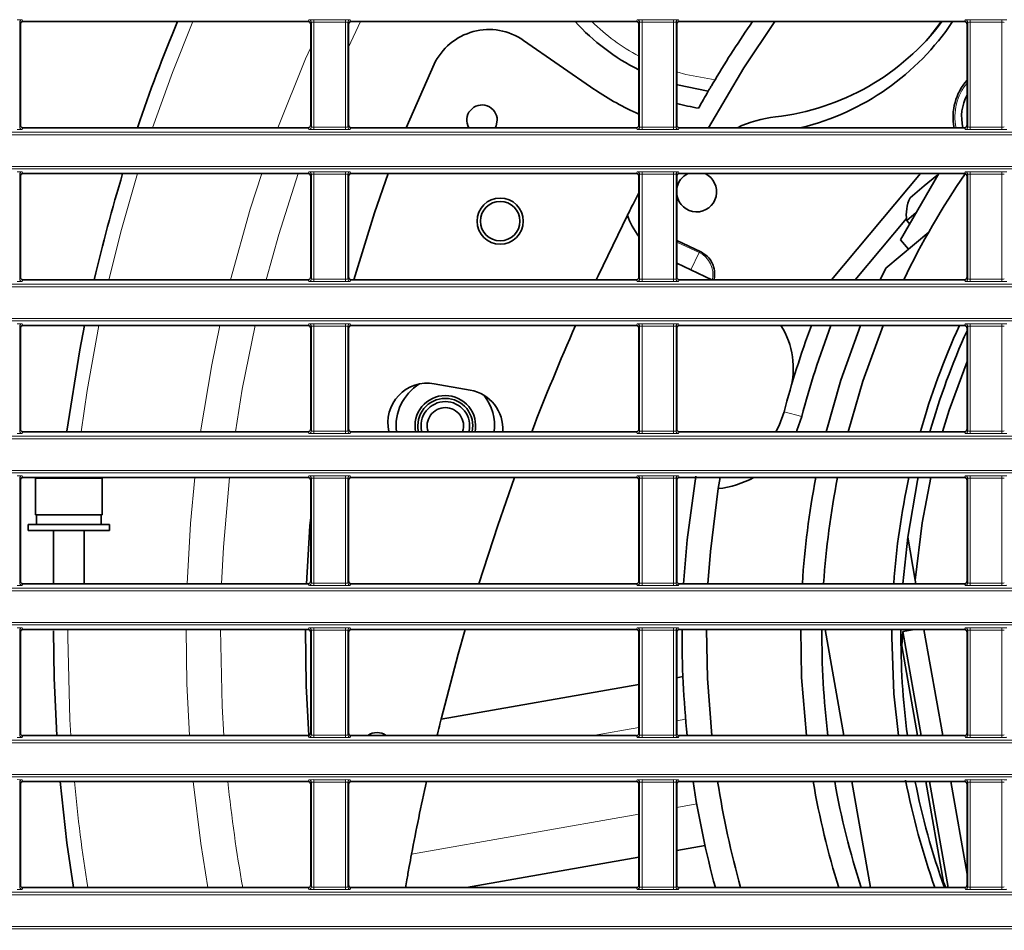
# Model space of a CAD drawing. Header units: millimetres. Extents: x 0 to 1118, y 0 to 864.
# Tile 65 of 172: x 560 to 580, y 345 to 364. Entities that reach past the tile are written whole.
import ezdxf

# ---------------------------------------------------------------- set-up
doc = ezdxf.new("R2010")
doc.units = ezdxf.units.MM
doc.layers.add('ALPHAREV', color=7, linetype='Continuous', lineweight=25)
doc.dimstyles.new('SLDDIMSTYLE2', dxfattribs={"dimtxt": 0.18, "dimasz": 4.572, "dimexe": 0, "dimexo": 0.0625, "dimgap": 0, "dimtad": 0, "dimtih": 1, "dimtoh": 1, "dimdec": 0, "dimrnd": 1e-09, "dimzin": 0, "dimdsep": 46, "dimtxsty": 'Standard', "dimsah": 1, "dimcen": 0.09, "dimadec": 0, "dimazin": 0, "dimtfac": 4.572, "dimtdec": 0, "dimtofl": 0, "dimtmove": 0, "dimatfit": 3, "dimfxl": 1, "dimfrac": 2, "dimtolj": 1, "dimtzin": 0, "dimarcsym": 0})

msp = doc.modelspace()

# ---------------------------------------------------------------- linework, layer by layer
at = {"color": 7, "linetype": 'Continuous', "lineweight": 18}
for p, q in [((559.842, 363.595), (559.842, 361.444)), ((559.856, 363.56), (559.842, 363.595)), ((559.892, 363.645), (559.906, 363.61)), ((565.777, 363.61), (565.791, 363.645)), ((565.841, 363.595), (565.827, 363.56)), ((565.841, 361.444), (565.841, 363.595)), ((565.891, 363.649), (566.542, 363.649)), ((565.891, 363.599), (565.891, 363.649)), ((566.542, 363.599), (565.891, 363.599)), ((565.891, 363.599), (565.891, 361.44)), ((566.542, 363.599), (566.542, 363.649)), ((566.542, 361.44), (566.542, 363.599)), ((566.592, 363.595), (566.592, 361.444)), ((566.606, 363.56), (566.592, 363.595)), ((566.606, 363.085), (566.852, 363.61)), ((566.642, 363.645), (566.656, 363.61)), ((572.527, 363.61), (572.541, 363.645)), ((572.591, 363.595), (572.577, 363.56)), ((572.591, 361.444), (572.591, 363.595)), ((572.641, 363.649), (573.292, 363.649)), ((572.641, 363.599), (572.641, 363.649)), ((573.292, 363.599), (572.641, 363.599)), ((572.641, 363.599), (572.641, 361.44)), ((573.292, 363.599), (573.292, 363.649)), ((573.292, 361.44), (573.292, 363.599)), ((573.342, 363.595), (573.342, 361.444)), ((573.356, 363.56), (573.342, 363.595)), ((573.392, 363.645), (573.406, 363.61)), ((579.277, 363.61), (579.291, 363.645)), ((579.341, 363.595), (579.327, 363.56)), ((579.341, 361.444), (579.341, 363.595)), ((579.391, 363.649), (580.042, 363.649)), ((579.391, 363.599), (579.391, 363.649)), ((580.042, 363.599), (579.391, 363.599)), ((579.391, 363.599), (579.391, 361.44)), ((580.042, 363.599), (580.042, 363.649)), ((580.042, 361.44), (580.042, 363.599)), ((559.842, 361.444), (559.856, 361.479)), ((565.827, 361.479), (565.841, 361.444)), ((566.592, 361.444), (566.606, 361.479)), ((572.577, 361.479), (572.591, 361.444)), ((573.342, 361.444), (573.356, 361.479)), ((579.327, 361.479), (579.341, 361.444)), ((523.211, 361.334), (663.222, 361.334)), ((663.222, 361.284), (523.211, 361.284)), ((559.906, 361.429), (559.892, 361.394)), ((565.791, 361.394), (565.777, 361.429)), ((565.891, 361.39), (565.891, 361.44)), ((565.891, 361.44), (566.542, 361.44)), ((566.542, 361.39), (565.891, 361.39)), ((566.542, 361.39), (566.542, 361.44)), ((566.656, 361.429), (566.642, 361.394)), ((572.541, 361.394), (572.527, 361.429)), ((572.641, 361.39), (572.641, 361.44)), ((572.641, 361.44), (573.292, 361.44)), ((573.292, 361.39), (572.641, 361.39)), ((573.292, 361.39), (573.292, 361.44)), ((573.406, 361.429), (573.392, 361.394)), ((579.291, 361.394), (579.277, 361.429)), ((579.391, 361.39), (579.391, 361.44)), ((579.391, 361.44), (580.042, 361.44)), ((580.042, 361.39), (579.391, 361.39)), ((580.042, 361.39), (580.042, 361.44)), ((523.211, 360.63), (663.222, 360.63)), ((663.222, 360.58), (523.211, 360.58)), ((559.842, 360.47), (559.842, 358.319)), ((559.856, 360.435), (559.842, 360.47)), ((559.892, 360.52), (559.906, 360.485)), ((565.777, 360.485), (565.791, 360.52)), ((565.841, 360.47), (565.827, 360.435)), ((565.841, 358.319), (565.841, 360.47)), ((565.891, 360.524), (566.542, 360.524)), ((565.891, 360.474), (565.891, 360.524)), ((566.542, 360.474), (565.891, 360.474)), ((565.891, 360.474), (565.891, 358.315)), ((566.542, 360.474), (566.542, 360.524)), ((566.542, 358.315), (566.542, 360.474)), ((566.592, 360.47), (566.592, 358.319)), ((566.606, 360.435), (566.592, 360.47)), ((566.642, 360.52), (566.656, 360.485)), ((572.527, 360.485), (572.541, 360.52)), ((572.591, 360.47), (572.577, 360.435)), ((572.591, 358.319), (572.591, 360.47)), ((572.641, 360.524), (573.292, 360.524)), ((572.641, 360.474), (572.641, 360.524)), ((573.292, 360.474), (572.641, 360.474)), ((572.641, 360.474), (572.641, 358.315)), ((573.292, 360.474), (573.292, 360.524)), ((573.292, 358.315), (573.292, 360.474)), ((573.342, 360.47), (573.342, 358.319)), ((573.356, 360.435), (573.342, 360.47)), ((573.392, 360.52), (573.406, 360.485)), ((579.277, 360.485), (579.291, 360.52)), ((579.341, 360.47), (579.327, 360.435)), ((579.341, 358.319), (579.341, 360.47)), ((579.391, 360.524), (580.042, 360.524)), ((579.391, 360.474), (579.391, 360.524)), ((580.042, 360.474), (579.391, 360.474)), ((579.391, 360.474), (579.391, 358.315)), ((580.042, 360.474), (580.042, 360.524)), ((580.042, 358.315), (580.042, 360.474)), ((573.356, 359.078), (573.815, 358.862)), ((573.648, 358.508), (573.815, 358.862)), ((559.842, 358.319), (559.856, 358.354)), ((559.906, 358.304), (559.892, 358.269)), ((565.791, 358.269), (565.777, 358.304)), ((565.827, 358.354), (565.841, 358.319)), ((565.891, 358.265), (565.891, 358.315)), ((565.891, 358.315), (566.542, 358.315)), ((566.542, 358.265), (565.891, 358.265)), ((566.542, 358.265), (566.542, 358.315)), ((566.592, 358.319), (566.606, 358.354)), ((566.656, 358.304), (566.642, 358.269)), ((572.541, 358.269), (572.527, 358.304)), ((572.577, 358.354), (572.591, 358.319)), ((572.641, 358.265), (572.641, 358.315)), ((572.641, 358.315), (573.292, 358.315)), ((573.292, 358.265), (572.641, 358.265)), ((573.292, 358.265), (573.292, 358.315)), ((573.342, 358.319), (573.356, 358.354)), ((573.406, 358.304), (573.392, 358.269)), ((579.291, 358.269), (579.277, 358.304)), ((579.327, 358.354), (579.341, 358.319)), ((579.391, 358.265), (579.391, 358.315)), ((579.391, 358.315), (580.042, 358.315)), ((580.042, 358.265), (579.391, 358.265)), ((580.042, 358.265), (580.042, 358.315)), ((523.211, 358.209), (663.222, 358.209)), ((663.222, 358.159), (523.211, 358.159)), ((523.211, 357.505), (663.222, 357.505)), ((663.222, 357.455), (523.211, 357.455)), ((559.842, 357.345), (559.842, 355.194)), ((559.856, 357.31), (559.842, 357.345)), ((559.892, 357.395), (559.906, 357.36)), ((565.777, 357.36), (565.791, 357.395)), ((565.841, 357.345), (565.827, 357.31)), ((565.841, 355.194), (565.841, 357.345)), ((565.891, 357.399), (566.542, 357.399)), ((565.891, 357.349), (565.891, 357.399)), ((566.542, 357.349), (565.891, 357.349)), ((565.891, 357.349), (565.891, 355.19)), ((566.542, 357.349), (566.542, 357.399)), ((566.542, 355.19), (566.542, 357.349)), ((566.592, 357.345), (566.592, 355.194)), ((566.606, 357.31), (566.592, 357.345)), ((566.642, 357.395), (566.656, 357.36)), ((572.527, 357.36), (572.541, 357.395)), ((572.591, 357.345), (572.577, 357.31)), ((572.591, 355.194), (572.591, 357.345)), ((572.641, 357.399), (573.292, 357.399)), ((572.641, 357.349), (572.641, 357.399)), ((573.292, 357.349), (572.641, 357.349)), ((572.641, 357.349), (572.641, 355.19)), ((573.292, 357.349), (573.292, 357.399)), ((573.292, 355.19), (573.292, 357.349)), ((573.342, 357.345), (573.342, 355.194)), ((573.356, 357.31), (573.342, 357.345)), ((573.392, 357.395), (573.406, 357.36)), ((579.277, 357.36), (579.291, 357.395)), ((579.341, 357.345), (579.327, 357.31)), ((579.341, 355.194), (579.341, 357.345)), ((579.391, 357.399), (580.042, 357.399)), ((579.391, 357.349), (579.391, 357.399)), ((580.042, 357.349), (579.391, 357.349)), ((579.391, 357.349), (579.391, 355.19)), ((580.042, 357.349), (580.042, 357.399)), ((580.042, 355.19), (580.042, 357.349)), ((575.926, 355.489), (575.563, 355.584)), ((559.842, 355.194), (559.856, 355.229)), ((565.827, 355.229), (565.841, 355.194)), ((565.891, 355.14), (565.891, 355.19)), ((565.891, 355.19), (566.542, 355.19)), ((566.542, 355.14), (566.542, 355.19)), ((566.592, 355.194), (566.606, 355.229)), ((572.577, 355.229), (572.591, 355.194)), ((572.641, 355.14), (572.641, 355.19)), ((572.641, 355.19), (573.292, 355.19)), ((573.292, 355.14), (573.292, 355.19)), ((573.342, 355.194), (573.356, 355.229)), ((579.327, 355.229), (579.341, 355.194)), ((579.391, 355.14), (579.391, 355.19)), ((579.391, 355.19), (580.042, 355.19)), ((580.042, 355.14), (580.042, 355.19)), ((523.211, 355.084), (663.222, 355.084)), ((663.222, 355.034), (523.211, 355.034)), ((559.906, 355.179), (559.892, 355.144)), ((565.791, 355.144), (565.777, 355.179)), ((566.542, 355.14), (565.891, 355.14)), ((566.656, 355.179), (566.642, 355.144)), ((572.541, 355.144), (572.527, 355.179)), ((573.292, 355.14), (572.641, 355.14)), ((573.406, 355.179), (573.392, 355.144)), ((579.291, 355.144), (579.277, 355.179)), ((580.042, 355.14), (579.391, 355.14)), ((523.211, 354.38), (663.222, 354.38)), ((663.222, 354.33), (523.211, 354.33)), ((559.842, 354.22), (559.842, 352.069)), ((559.856, 354.185), (559.842, 354.22)), ((559.892, 354.27), (559.906, 354.235)), ((565.777, 354.235), (565.791, 354.27)), ((565.841, 354.22), (565.827, 354.185)), ((565.841, 352.069), (565.841, 354.22)), ((565.891, 354.274), (566.542, 354.274)), ((565.891, 354.224), (565.891, 354.274)), ((566.542, 354.224), (565.891, 354.224)), ((565.891, 354.224), (565.891, 352.065)), ((566.542, 354.224), (566.542, 354.274)), ((566.542, 352.065), (566.542, 354.224)), ((566.592, 354.22), (566.592, 352.069)), ((566.606, 354.185), (566.592, 354.22)), ((566.642, 354.27), (566.656, 354.235)), ((572.527, 354.235), (572.541, 354.27)), ((572.591, 354.22), (572.577, 354.185)), ((572.591, 352.069), (572.591, 354.22)), ((572.641, 354.274), (573.292, 354.274)), ((572.641, 354.224), (572.641, 354.274)), ((573.292, 354.224), (572.641, 354.224)), ((572.641, 354.224), (572.641, 352.065)), ((573.292, 354.224), (573.292, 354.274)), ((573.292, 352.065), (573.292, 354.224)), ((573.342, 354.22), (573.342, 352.069)), ((573.356, 354.185), (573.342, 354.22)), ((573.392, 354.27), (573.406, 354.235)), ((579.277, 354.235), (579.291, 354.27)), ((579.341, 354.22), (579.327, 354.185)), ((579.341, 352.069), (579.341, 354.22)), ((579.391, 354.274), (580.042, 354.274)), ((579.391, 354.224), (579.391, 354.274)), ((580.042, 354.224), (579.391, 354.224)), ((579.391, 354.224), (579.391, 352.065)), ((580.042, 354.224), (580.042, 354.274)), ((580.042, 352.065), (580.042, 354.224)), ((523.211, 351.959), (663.222, 351.959)), ((559.842, 352.069), (559.856, 352.104)), ((559.906, 352.054), (559.892, 352.019)), ((565.791, 352.019), (565.777, 352.054)), ((565.827, 352.104), (565.841, 352.069)), ((565.891, 352.015), (565.891, 352.065)), ((565.891, 352.065), (566.542, 352.065)), ((566.542, 352.015), (565.891, 352.015)), ((566.542, 352.015), (566.542, 352.065)), ((566.592, 352.069), (566.606, 352.104)), ((566.656, 352.054), (566.642, 352.019)), ((572.541, 352.019), (572.527, 352.054)), ((572.577, 352.104), (572.591, 352.069)), ((572.641, 352.015), (572.641, 352.065)), ((572.641, 352.065), (573.292, 352.065)), ((573.292, 352.015), (572.641, 352.015)), ((573.292, 352.015), (573.292, 352.065)), ((573.342, 352.069), (573.356, 352.104)), ((573.406, 352.054), (573.392, 352.019)), ((579.291, 352.019), (579.277, 352.054)), ((579.327, 352.104), (579.341, 352.069)), ((579.391, 352.015), (579.391, 352.065)), ((579.391, 352.065), (580.042, 352.065)), ((580.042, 352.015), (579.391, 352.015)), ((580.042, 352.015), (580.042, 352.065)), ((663.222, 351.909), (523.211, 351.909)), ((523.211, 351.255), (663.222, 351.255)), ((663.222, 351.205), (523.211, 351.205)), ((559.892, 351.145), (559.906, 351.11)), ((565.777, 351.11), (565.791, 351.145)), ((565.891, 351.149), (566.542, 351.149)), ((565.891, 351.099), (565.891, 351.149)), ((566.542, 351.099), (566.542, 351.149)), ((566.642, 351.145), (566.656, 351.11)), ((572.527, 351.11), (572.541, 351.145)), ((572.641, 351.149), (573.292, 351.149)), ((572.641, 351.099), (572.641, 351.149)), ((573.292, 351.099), (573.292, 351.149)), ((573.392, 351.145), (573.406, 351.11)), ((579.277, 351.11), (579.291, 351.145)), ((579.391, 351.149), (580.042, 351.149)), ((579.391, 351.099), (579.391, 351.149)), ((580.042, 351.099), (580.042, 351.149)), ((559.842, 351.095), (559.842, 348.944)), ((559.856, 351.06), (559.842, 351.095)), ((560.831, 350.957), (560.832, 351.11)), ((565.841, 351.095), (565.827, 351.06)), ((565.841, 348.944), (565.841, 351.095)), ((566.542, 351.099), (565.891, 351.099)), ((565.891, 351.099), (565.891, 348.94)), ((566.542, 348.94), (566.542, 351.099)), ((566.592, 351.095), (566.592, 348.944)), ((566.606, 351.06), (566.592, 351.095)), ((572.591, 351.095), (572.577, 351.06)), ((572.591, 348.944), (572.591, 351.095)), ((573.292, 351.099), (572.641, 351.099)), ((572.641, 351.099), (572.641, 348.94)), ((573.292, 348.94), (573.292, 351.099)), ((573.342, 351.095), (573.342, 348.944)), ((573.356, 351.06), (573.342, 351.095)), ((579.341, 351.095), (579.327, 351.06)), ((579.341, 348.944), (579.341, 351.095)), ((580.042, 351.099), (579.391, 351.099)), ((579.391, 351.099), (579.391, 348.94)), ((580.042, 348.94), (580.042, 351.099)), ((573.539, 349.265), (573.356, 349.232)), ((559.842, 348.944), (559.856, 348.979)), ((559.906, 348.929), (559.892, 348.894)), ((565.791, 348.894), (565.777, 348.929)), ((565.827, 348.979), (565.841, 348.944)), ((565.891, 348.89), (565.891, 348.94)), ((565.891, 348.94), (566.542, 348.94)), ((566.542, 348.89), (566.542, 348.94)), ((566.592, 348.944), (566.606, 348.979)), ((566.656, 348.929), (566.642, 348.894)), ((572.577, 349.095), (571.638, 348.929)), ((572.541, 348.894), (572.527, 348.929)), ((572.577, 348.979), (572.591, 348.944)), ((572.641, 348.89), (572.641, 348.94)), ((572.641, 348.94), (573.292, 348.94)), ((573.292, 348.89), (573.292, 348.94)), ((573.342, 348.944), (573.356, 348.979)), ((573.406, 348.929), (573.392, 348.894)), ((579.291, 348.894), (579.277, 348.929)), ((579.327, 348.979), (579.341, 348.944)), ((579.391, 348.89), (579.391, 348.94)), ((579.391, 348.94), (580.042, 348.94)), ((580.042, 348.89), (580.042, 348.94)), ((523.211, 348.834), (663.222, 348.834)), ((663.222, 348.784), (523.211, 348.784)), ((566.542, 348.89), (565.891, 348.89)), ((573.292, 348.89), (572.641, 348.89)), ((580.042, 348.89), (579.391, 348.89)), ((523.211, 348.13), (663.222, 348.13)), ((663.222, 348.08), (523.211, 348.08)), ((559.842, 347.97), (559.842, 345.819)), ((559.856, 347.935), (559.842, 347.97)), ((559.892, 348.02), (559.906, 347.985)), ((565.777, 347.985), (565.791, 348.02)), ((565.841, 347.97), (565.827, 347.935)), ((565.841, 345.819), (565.841, 347.97)), ((565.891, 348.024), (566.542, 348.024)), ((565.891, 348.024), (565.891, 347.974)), ((566.542, 347.974), (565.891, 347.974)), ((565.891, 347.974), (565.891, 345.815)), ((566.542, 348.024), (566.542, 347.974)), ((566.542, 345.815), (566.542, 347.974)), ((566.592, 347.97), (566.592, 345.819)), ((566.606, 347.935), (566.592, 347.97)), ((566.642, 348.02), (566.656, 347.985)), ((572.527, 347.985), (572.541, 348.02)), ((572.591, 347.97), (572.577, 347.935)), ((572.591, 345.819), (572.591, 347.97)), ((572.641, 348.024), (573.292, 348.024)), ((572.641, 348.024), (572.641, 347.974)), ((573.292, 347.974), (572.641, 347.974)), ((572.641, 347.974), (572.641, 345.815)), ((573.292, 348.024), (573.292, 347.974)), ((573.292, 345.815), (573.292, 347.974)), ((573.342, 347.97), (573.342, 345.819)), ((573.356, 347.935), (573.342, 347.97)), ((573.392, 348.02), (573.406, 347.985)), ((579.277, 347.985), (579.291, 348.02)), ((579.341, 347.97), (579.327, 347.935)), ((579.341, 345.819), (579.341, 347.97)), ((579.391, 348.024), (580.042, 348.024)), ((579.391, 348.024), (579.391, 347.974)), ((580.042, 347.974), (579.391, 347.974)), ((579.391, 347.974), (579.391, 345.815)), ((580.042, 348.024), (580.042, 347.974)), ((580.042, 345.815), (580.042, 347.974)), ((573.356, 347.455), (573.767, 347.528)), ((567.902, 346.494), (572.577, 347.318)), ((523.211, 345.709), (663.222, 345.709)), ((559.842, 345.819), (559.856, 345.854)), ((559.906, 345.804), (559.892, 345.769)), ((565.791, 345.769), (565.777, 345.804)), ((565.827, 345.854), (565.841, 345.819)), ((565.891, 345.815), (566.542, 345.815)), ((565.891, 345.815), (565.891, 345.765)), ((566.542, 345.765), (565.891, 345.765)), ((566.542, 345.815), (566.542, 345.765)), ((566.592, 345.819), (566.606, 345.854)), ((566.656, 345.804), (566.642, 345.769)), ((572.541, 345.769), (572.527, 345.804)), ((572.577, 345.854), (572.591, 345.819)), ((572.641, 345.815), (572.641, 345.765)), ((572.641, 345.815), (573.292, 345.815)), ((573.292, 345.765), (572.641, 345.765)), ((573.292, 345.815), (573.292, 345.765)), ((573.342, 345.819), (573.356, 345.854)), ((573.406, 345.804), (573.392, 345.769)), ((579.291, 345.769), (579.277, 345.804)), ((579.327, 345.854), (579.341, 345.819)), ((579.391, 345.815), (580.042, 345.815)), ((579.391, 345.815), (579.391, 345.765)), ((580.042, 345.765), (579.391, 345.765)), ((580.042, 345.815), (580.042, 345.765)), ((663.222, 345.659), (523.211, 345.659)), ((523.211, 345.005), (663.222, 345.005)), ((663.222, 344.955), (523.211, 344.955))]:
    msp.add_line(p, q, dxfattribs=at)
at = {"color": 7, "linetype": 'Continuous', "lineweight": 35}
for p, q in [((559.856, 363.56), (559.856, 361.479)), ((565.777, 363.61), (559.906, 363.61)), ((565.827, 361.479), (565.827, 363.56)), ((566.606, 363.56), (566.606, 361.479)), ((572.527, 363.61), (566.656, 363.61)), ((572.577, 361.479), (572.577, 363.56)), ((573.356, 363.56), (573.356, 361.479)), ((579.277, 363.61), (573.406, 363.61)), ((579.327, 361.479), (579.327, 363.56)), ((571.674, 362.21), (570.206, 363.225)), ((568.365, 362.733), (567.788, 361.429)), ((565.777, 361.429), (559.906, 361.429)), ((572.527, 361.429), (566.656, 361.429)), ((579.277, 361.429), (573.406, 361.429)), ((565.777, 360.485), (559.906, 360.485)), ((572.527, 360.485), (566.656, 360.485)), ((579.277, 360.485), (573.406, 360.485)), ((576.537, 358.304), (578.367, 360.485)), ((578.746, 360.485), (577.96, 359.124)), ((578.729, 360.455), (578.702, 360.448)), ((559.856, 360.435), (559.856, 358.354)), ((565.827, 358.354), (565.827, 360.435)), ((566.606, 360.435), (566.606, 358.354)), ((572.577, 358.354), (572.577, 360.435)), ((573.356, 360.435), (573.356, 358.354)), ((578.702, 360.448), (578.444, 360.232)), ((579.327, 358.354), (579.327, 360.435)), ((578.444, 360.232), (578.155, 359.99)), ((578.283, 359.683), (578.087, 359.518)), ((578.081, 359.562), (577.026, 358.304)), ((578.087, 359.518), (578.147, 359.446)), ((577.653, 358.539), (578.538, 359.282)), ((573.356, 359.108), (573.849, 358.876)), ((577.96, 359.124), (578.121, 358.932)), ((573.648, 358.508), (573.356, 358.645)), ((574.08, 358.304), (573.648, 358.508)), ((577.54, 358.304), (577.653, 358.539)), ((565.777, 358.304), (559.906, 358.304)), ((572.527, 358.304), (566.656, 358.304)), ((579.277, 358.304), (573.406, 358.304)), ((559.856, 357.31), (559.856, 355.229)), ((565.777, 357.36), (559.906, 357.36)), ((565.827, 355.229), (565.827, 357.31)), ((566.606, 357.31), (566.606, 355.229)), ((572.527, 357.36), (566.656, 357.36)), ((572.577, 355.229), (572.577, 357.31)), ((573.356, 357.31), (573.356, 355.229)), ((579.277, 357.36), (573.406, 357.36)), ((579.327, 355.229), (579.327, 357.31)), ((568.368, 356.164), (569.107, 356.033)), ((565.777, 355.179), (559.906, 355.179)), ((572.527, 355.179), (566.656, 355.179)), ((579.277, 355.179), (573.406, 355.179)), ((559.856, 354.185), (559.856, 352.104)), ((565.777, 354.235), (559.906, 354.235)), ((560.166, 354.22), (560.166, 353.47)), ((560.853, 354.22), (560.166, 354.22)), ((561.541, 354.22), (560.853, 354.22)), ((561.541, 353.47), (561.541, 354.22)), ((565.827, 352.104), (565.827, 354.185)), ((566.606, 354.185), (566.606, 352.104)), ((572.527, 354.235), (566.656, 354.235)), ((572.577, 352.104), (572.577, 354.185)), ((573.356, 354.185), (573.356, 352.104)), ((579.277, 354.235), (573.406, 354.235)), ((574.21, 354.008), (574.248, 354.235)), ((579.327, 352.104), (579.327, 354.185)), ((560.853, 353.47), (560.166, 353.47)), ((560.191, 353.47), (560.191, 353.27)), ((561.541, 353.47), (560.853, 353.47)), ((561.516, 353.27), (561.516, 353.47)), ((560.016, 353.27), (560.016, 353.145)), ((560.853, 353.27), (560.016, 353.27)), ((561.691, 353.27), (560.853, 353.27)), ((561.691, 353.145), (561.691, 353.27)), ((560.853, 353.145), (560.016, 353.145)), ((560.541, 353.145), (560.541, 352.054)), ((561.691, 353.145), (560.853, 353.145)), ((561.166, 352.054), (561.166, 353.145)), ((578.105, 353.011), (578.006, 352.054)), ((578.262, 352.123), (578.105, 353.011)), ((565.777, 352.054), (559.906, 352.054)), ((572.527, 352.054), (566.656, 352.054)), ((579.277, 352.054), (573.406, 352.054)), ((578.274, 352.054), (578.262, 352.123)), ((559.856, 351.06), (559.856, 348.979)), ((565.777, 351.11), (559.906, 351.11)), ((565.827, 348.979), (565.827, 351.06)), ((566.606, 351.06), (566.606, 348.979)), ((572.527, 351.11), (566.656, 351.11)), ((572.577, 348.979), (572.577, 351.06)), ((573.356, 351.06), (573.356, 348.979)), ((579.277, 351.11), (573.406, 351.11)), ((576.789, 348.929), (576.405, 351.11)), ((577.78, 351.11), (577.779, 350.957)), ((578.008, 351.068), (577.983, 350.779)), ((578.247, 351.11), (578.008, 351.068)), ((578.008, 351.068), (578.008, 351.068)), ((578.008, 351.068), (578.385, 348.929)), ((578.825, 348.929), (578.44, 351.11)), ((579.327, 348.979), (579.327, 351.06)), ((577.983, 350.779), (578.309, 348.929)), ((573.483, 350.143), (573.356, 350.121)), ((572.577, 349.983), (568.508, 349.266)), ((565.777, 348.929), (559.906, 348.929)), ((572.527, 348.929), (566.656, 348.929)), ((579.277, 348.929), (573.406, 348.929)), ((559.856, 347.935), (559.856, 345.854)), ((565.777, 347.985), (559.906, 347.985)), ((565.827, 345.854), (565.827, 347.935)), ((566.606, 347.935), (566.606, 345.854)), ((572.527, 347.985), (566.656, 347.985)), ((572.577, 345.854), (572.577, 347.935)), ((573.356, 347.935), (573.356, 345.854)), ((579.277, 347.985), (573.406, 347.985)), ((577.34, 345.804), (576.956, 347.985)), ((578.476, 347.985), (578.841, 345.914)), ((578.552, 347.985), (578.936, 345.804)), ((579.327, 346.084), (578.991, 347.985)), ((579.327, 345.854), (579.327, 347.935)), ((573.356, 346.567), (573.938, 346.669)), ((569.032, 345.804), (572.577, 346.429)), ((578.841, 345.914), (578.892, 345.804)), ((565.777, 345.804), (559.906, 345.804)), ((572.527, 345.804), (566.656, 345.804)), ((579.277, 345.804), (573.406, 345.804))]:
    msp.add_line(p, q, dxfattribs=at)
at = {"color": 7, "linetype": 'Continuous', "lineweight": 18, "flags": 128}
for points in [[(562.571, 361.429), (562.982, 362.563), (563.405, 363.61)], [(565.154, 361.429), (565.723, 362.842), (565.827, 363.08)], [(573.356, 362.575), (573.54, 362.524), (574.144, 362.415)], [(561.676, 358.304), (561.935, 359.339), (562.265, 360.485)], [(564.179, 358.304), (564.584, 359.751), (564.82, 360.485)], [(564.911, 358.304), (565.169, 359.234), (565.569, 360.485)], [(573.815, 358.862), (573.833, 358.87), (573.849, 358.876)], [(561.108, 355.179), (561.23, 356.023), (561.471, 357.36)], [(563.563, 355.179), (563.791, 356.554), (563.956, 357.36)], [(564.279, 355.179), (564.42, 356.051), (564.683, 357.36)], [(563.284, 352.054), (563.355, 353.289), (563.444, 354.235)], [(563.994, 352.054), (564.031, 352.805), (564.157, 354.235)], [(560.895, 348.929), (560.876, 349.262), (560.831, 350.957)], [(563.333, 348.929), (563.279, 349.996), (563.264, 351.11)], [(564.043, 348.929), (564.008, 349.535), (563.973, 351.11)], [(563.711, 345.804), (563.566, 346.715), (563.412, 347.985)]]:
    msp.add_lwpolyline(points, dxfattribs=at)
at = {"color": 7, "linetype": 'Continuous', "lineweight": 35, "flags": 128}
for points in [[(574.011, 361.429), (574.733, 362.657), (575.372, 363.61)], [(578.584, 363.331), (578.748, 363.544), (578.795, 363.61)], [(573.356, 362.314), (573.368, 362.311), (574.004, 362.18)], [(569.663, 361.583), (569.639, 361.464), (569.622, 361.429)], [(567.42, 360.485), (567.137, 359.68), (566.716, 358.304)], [(572.342, 359.63), (571.738, 358.385), (571.701, 358.304)], [(561.174, 357.36), (561.079, 356.863), (560.815, 355.187), (560.814, 355.179)], [(576.427, 355.179), (576.729, 356.239), (577.132, 357.36)], [(576.878, 355.179), (577.182, 356.216), (577.603, 357.359), (577.603, 357.36)], [(579.327, 356.62), (578.96, 355.622), (578.823, 355.179)], [(575.396, 355.179), (575.463, 355.307), (575.563, 355.584)], [(575.926, 355.489), (575.828, 355.205), (575.816, 355.179)], [(570.021, 354.235), (569.676, 353.25), (569.287, 352.054)], [(573.745, 354.264), (573.568, 352.957), (573.497, 352.054)], [(578.105, 353.011), (578.31, 354.176), (578.323, 354.235)], [(578.579, 354.235), (578.402, 353.307), (578.262, 352.123)], [(573.998, 352.054), (574.047, 352.712), (574.21, 354.008)], [(565.827, 353.416), (565.812, 353.245), (565.738, 352.054)], [(560.541, 351.083), (560.551, 350.109), (560.603, 348.929)], [(565.717, 351.11), (565.735, 349.955), (565.791, 348.932)], [(569.004, 351.11), (568.86, 350.604), (568.508, 349.266)], [(574.074, 348.929), (573.986, 350.102), (573.967, 351.11)], [(576.023, 348.929), (575.924, 350.124), (575.905, 351.11)], [(577.779, 350.957), (577.823, 349.79), (577.913, 348.929)], [(560.676, 347.985), (560.815, 346.727), (560.949, 345.804)]]:
    msp.add_lwpolyline(points, dxfattribs=at)
at = {"color": 7, "linetype": 'Continuous', "lineweight": 35}
for radius in [0.475, 0.406]:
    msp.add_circle((569.724, 359.508), radius, dxfattribs=at)
at = {"color": 7, "linetype": 'Continuous', "lineweight": 18}
for centre, radius, start, end in [((559.892, 363.595), 0.05, 90.0282, 179.926), ((565.791, 363.595), 0.05, 0.074, 89.9718), ((566.642, 363.595), 0.05, 90.0282, 179.926), ((574.591, 366.642), 4.25, 225.5046, 241.7134), ((572.541, 363.595), 0.05, 0.074, 89.9718), ((573.392, 363.595), 0.05, 90.0282, 179.926), ((579.291, 363.595), 0.05, 0.074, 89.9718), ((580.164, 361.653), 1.088, 140.371, 191.8755), ((559.892, 361.444), 0.05, 180.074, 269.9718), ((565.791, 361.444), 0.05, 270.0282, 359.926), ((566.642, 361.444), 0.05, 180.074, 269.9718), ((572.541, 361.444), 0.05, 270.0282, 359.926), ((573.392, 361.444), 0.05, 180.074, 269.9718), ((579.291, 361.444), 0.05, 270.0282, 359.926), ((559.892, 360.47), 0.05, 90.0282, 179.926), ((565.791, 360.47), 0.05, 0.074, 89.9718), ((566.642, 360.47), 0.05, 90.0282, 179.926), ((572.541, 360.47), 0.05, 0.074, 89.9718), ((573.392, 360.47), 0.05, 90.0282, 179.926), ((579.291, 360.47), 0.05, 0.074, 89.9718), ((573.601, 358.41), 0.5, 347.33, 64.7245), ((559.892, 358.319), 0.05, 180.074, 269.9718), ((565.791, 358.319), 0.05, 270.0282, 359.926), ((566.642, 358.319), 0.05, 180.074, 269.9718), ((572.541, 358.319), 0.05, 270.0282, 359.926), ((573.392, 358.319), 0.05, 180.074, 269.9718), ((579.291, 358.319), 0.05, 270.0282, 359.926), ((559.892, 357.345), 0.05, 90.0282, 179.926), ((565.791, 357.345), 0.05, 0.074, 89.9718), ((566.642, 357.345), 0.05, 90.0282, 179.926), ((572.541, 357.345), 0.05, 0.074, 89.9718), ((573.392, 357.345), 0.05, 90.0282, 179.926), ((579.291, 357.345), 0.05, 0.074, 89.9718), ((559.892, 355.194), 0.05, 180.074, 269.9718), ((565.791, 355.194), 0.05, 270.0282, 359.926), ((566.642, 355.194), 0.05, 180.074, 269.9718), ((572.541, 355.194), 0.05, 270.0282, 359.926), ((573.392, 355.194), 0.05, 180.074, 269.9718), ((579.291, 355.194), 0.05, 270.0282, 359.926), ((559.892, 354.22), 0.05, 90.0282, 179.926), ((565.791, 354.22), 0.05, 0.074, 89.9718), ((566.642, 354.22), 0.05, 90.0282, 179.926), ((572.541, 354.22), 0.05, 0.074, 89.9718), ((573.392, 354.22), 0.05, 90.0282, 179.926), ((579.291, 354.22), 0.05, 0.074, 89.9718), ((559.892, 352.069), 0.05, 180.074, 269.9718), ((565.791, 352.069), 0.05, 270.0282, 359.926), ((566.642, 352.069), 0.05, 180.074, 269.9718), ((572.541, 352.069), 0.05, 270.0282, 359.926), ((573.392, 352.069), 0.05, 180.074, 269.9718), ((579.291, 352.069), 0.05, 270.0282, 359.926), ((559.892, 351.095), 0.05, 90.0282, 179.926), ((565.791, 351.095), 0.05, 0.074, 89.9718), ((566.642, 351.095), 0.05, 90.0282, 179.926), ((572.541, 351.095), 0.05, 0.074, 89.9718), ((573.392, 351.095), 0.05, 90.0282, 179.926), ((579.291, 351.095), 0.05, 0.074, 89.9718), ((559.892, 348.944), 0.05, 180.074, 269.9718), ((565.791, 348.944), 0.05, 270.0282, 359.926), ((566.642, 348.944), 0.05, 180.074, 269.9718), ((572.541, 348.944), 0.05, 270.0282, 359.926), ((573.392, 348.944), 0.05, 180.074, 269.9718), ((579.291, 348.944), 0.05, 270.0282, 359.926), ((559.892, 347.97), 0.05, 90.0282, 179.926), ((593.216, 350.957), 32.385, 185.2657, 189.1553), ((593.216, 350.957), 29.243, 185.8333, 190.1488), ((565.791, 347.97), 0.05, 0.074, 89.9718), ((566.642, 347.97), 0.05, 90.0282, 179.926), ((572.541, 347.97), 0.05, 0.074, 89.9718), ((573.392, 347.97), 0.05, 90.0282, 179.926), ((579.291, 347.97), 0.05, 0.074, 89.9718), ((559.892, 345.819), 0.05, 180.074, 269.9718), ((565.791, 345.819), 0.05, 270.0282, 359.926), ((566.642, 345.819), 0.05, 180.074, 269.9718), ((572.541, 345.819), 0.05, 270.0282, 359.926), ((573.392, 345.819), 0.05, 180.074, 269.9718), ((579.291, 345.819), 0.05, 270.0282, 359.926)]:
    msp.add_arc(centre, radius, start, end, dxfattribs=at)
at = {"color": 7, "linetype": 'Continuous', "lineweight": 35}
for centre, radius, start, end in [((593.216, 350.957), 32.676, 157.2184, 161.3079), ((574.591, 366.642), 4.5, 222.3517, 243.413), ((593.216, 350.957), 22.25, 145.3426, 149.0048), ((574.817, 366.619), 5, 276.5082, 323.0023), ((574.662, 366.527), 5.25, 283.8522, 326.2519), ((569.495, 362.197), 1.25, 55.3177, 154.6466), ((580.164, 361.653), 1.125, 138.1176, 191.4742), ((574.662, 366.527), 5.25, 235.3177, 246.6017), ((593.216, 350.957), 22.25, 149.7088, 150.7458), ((580.164, 361.653), 0.95, 151.8439, 193.6253), ((569.35, 361.583), 0.313, 0, 209.493), ((574.591, 366.642), 4.875, 255.3333, 260.7169), ((575.667, 359.167), 2.5, 96.5082, 115.2015), ((593.216, 350.957), 32.676, 163.0472, 167.0061), ((573.763, 360.111), 0.413, 189.8806, 64.9172), ((573.763, 360.111), 0.413, 115.0828, 170.1194), ((593.216, 350.957), 16.875, 145.6297, 154.1901), ((578.915, 359.639), 0.838, 155.2196, 188.2929), ((573.763, 360.111), 1.5, 198.7153, 217.7487), ((617.032, 337.207), 50, 156.2306, 158.934), ((574.127, 356.488), 1.625, 343.8425, 32.4565), ((593.216, 350.957), 18.25, 159.4612, 165.3133), ((593.216, 350.957), 17.875, 159.0102, 165.3133), ((593.216, 350.957), 15.438, 155.4958, 164.1274), ((593.216, 350.957), 15.25, 155.6174, 163.927), ((568.227, 355.364), 0.813, 80, 193.1016), ((568.596, 355.298), 1.013, 121.7471, 186.753), ((568.966, 355.233), 0.813, 356.1934, 80), ((568.596, 355.298), 0.623, 90, 191.0106), ((568.596, 355.298), 0.565, 90, 192.1639), ((568.596, 355.298), 0.5, 90, 193.7755), ((568.596, 355.298), 0.623, 348.9894, 90), ((568.596, 355.298), 0.565, 347.8361, 90), ((568.596, 355.298), 0.5, 346.2245, 90), ((568.596, 355.298), 1.013, 353.247, 38.2529), ((568.596, 355.298), 0.375, 90, 198.5112), ((568.596, 355.298), 0.375, 341.4888, 90), ((573.991, 355.996), 2, 276.2846, 298.289), ((593.216, 350.957), 17.312, 169.086, 176.3666), ((593.216, 350.957), 16.875, 168.7995, 176.2722), ((593.216, 350.957), 15.438, 167.741, 175.9245), ((593.216, 350.957), 19.75, 179.5566, 185.8933), ((593.216, 350.957), 16.875, 179.481, 186.9019), ((593.216, 350.957), 15.25, 179.4257, 187.6415), ((567.191, 348.68), 0.313, 52.8527, 127.1473), ((617.032, 337.207), 50, 167.5518, 169.2964), ((593.216, 350.957), 19.75, 188.6552, 195.1237), ((593.216, 350.957), 19.25, 188.8818, 195.5263), ((593.216, 350.957), 17.312, 189.8853, 197.3158), ((593.216, 350.957), 16.875, 190.1443, 197.7795), ((593.216, 350.957), 15.437, 190.9845, 199.4989), ((593.216, 350.957), 15.25, 191.1708, 199.7485)]:
    msp.add_arc(centre, radius, start, end, dxfattribs=at)
at = {"color": 7, "linetype": 'Continuous', "lineweight": 18}
for centre, major_axis, ratio, start_param, end_param in [((559.792, 363.645), (0.1, 0), 0.043661, 0.017453, 1.570796), ((565.891, 363.645), (0.1, 0), 0.043661, 1.570796, 3.124139), ((565.891, 363.595), (0.05, 0), 0.087322, 1.570796, 3.124139), ((566.542, 363.645), (0.1, 0), 0.043661, 0.017453, 1.570796), ((566.542, 363.595), (0.05, 0), 0.087322, 0.017453, 1.570796), ((572.641, 363.645), (0.1, 0), 0.043661, 1.570796, 3.124139), ((572.641, 363.595), (0.05, 0), 0.087322, 1.570796, 3.124139), ((573.292, 363.645), (0.1, 0), 0.043661, 0.017453, 1.570796), ((573.292, 363.595), (0.05, 0), 0.087322, 0.017453, 1.570796), ((579.391, 363.645), (0.1, 0), 0.043661, 1.570796, 3.124139), ((579.391, 363.595), (0.05, 0), 0.087322, 1.570796, 3.124139), ((580.042, 363.645), (0.1, 0), 0.043661, 0.017453, 1.570796), ((580.042, 363.595), (0.05, 0), 0.087322, 0.017453, 1.570796), ((559.792, 361.395), (0.1, 0), 0.043661, 4.712389, 6.265732), ((565.891, 361.395), (0.1, 0), 0.043661, 3.159046, 4.712389), ((565.891, 361.445), (0.05, 0), 0.087322, 3.159046, 4.712389), ((566.542, 361.445), (0.05, 0), 0.087322, 4.712389, 6.265732), ((566.542, 361.395), (0.1, 0), 0.043661, 4.712389, 6.265732), ((572.641, 361.395), (0.1, 0), 0.043661, 3.159046, 4.712389), ((572.641, 361.445), (0.05, 0), 0.087322, 3.159046, 4.712389), ((573.292, 361.445), (0.05, 0), 0.087322, 4.712389, 6.265732), ((573.292, 361.395), (0.1, 0), 0.043661, 4.712389, 6.265732), ((579.391, 361.395), (0.1, 0), 0.043661, 3.159046, 4.712389), ((579.391, 361.445), (0.05, 0), 0.087322, 3.159046, 4.712389), ((580.042, 361.445), (0.05, 0), 0.087322, 4.712389, 6.265732), ((580.042, 361.395), (0.1, 0), 0.043661, 4.712389, 6.265732), ((559.792, 360.52), (0.1, 0), 0.043661, 0.017453, 1.570796), ((565.891, 360.52), (0.1, 0), 0.043661, 1.570796, 3.124139), ((565.891, 360.47), (0.05, 0), 0.087322, 1.570796, 3.124139), ((566.542, 360.52), (0.1, 0), 0.043661, 0.017453, 1.570796), ((566.542, 360.47), (0.05, 0), 0.087322, 0.017453, 1.570796), ((572.641, 360.52), (0.1, 0), 0.043661, 1.570796, 3.124139), ((572.641, 360.47), (0.05, 0), 0.087322, 1.570796, 3.124139), ((573.292, 360.52), (0.1, 0), 0.043661, 0.017453, 1.570796), ((573.292, 360.47), (0.05, 0), 0.087322, 0.017453, 1.570796), ((579.391, 360.52), (0.1, 0), 0.043661, 1.570796, 3.124139), ((579.391, 360.47), (0.05, 0), 0.087322, 1.570796, 3.124139), ((580.042, 360.52), (0.1, 0), 0.043661, 0.017453, 1.570796), ((580.042, 360.47), (0.05, 0), 0.087322, 0.017453, 1.570796), ((559.792, 358.27), (0.1, 0), 0.043661, 4.712389, 6.265732), ((565.891, 358.27), (0.1, 0), 0.043661, 3.159046, 4.712389), ((565.891, 358.32), (0.05, 0), 0.087322, 3.159046, 4.712389), ((566.542, 358.32), (0.05, 0), 0.087322, 4.712389, 6.265732), ((566.542, 358.27), (0.1, 0), 0.043661, 4.712389, 6.265732), ((572.641, 358.27), (0.1, 0), 0.043661, 3.159046, 4.712389), ((572.641, 358.32), (0.05, 0), 0.087322, 3.159046, 4.712389), ((573.292, 358.32), (0.05, 0), 0.087322, 4.712389, 6.265732), ((573.292, 358.27), (0.1, 0), 0.043661, 4.712389, 6.265732), ((579.391, 358.27), (0.1, 0), 0.043661, 3.159046, 4.712389), ((579.391, 358.32), (0.05, 0), 0.087322, 3.159046, 4.712389), ((580.042, 358.32), (0.05, 0), 0.087322, 4.712389, 6.265732), ((580.042, 358.27), (0.1, 0), 0.043661, 4.712389, 6.265732), ((559.792, 357.395), (0.1, 0), 0.043661, 0.017453, 1.570796), ((565.891, 357.395), (0.1, 0), 0.043661, 1.570796, 3.124139), ((565.891, 357.345), (0.05, 0), 0.087322, 1.570796, 3.124139), ((566.542, 357.395), (0.1, 0), 0.043661, 0.017453, 1.570796), ((566.542, 357.345), (0.05, 0), 0.087322, 0.017453, 1.570796), ((572.641, 357.395), (0.1, 0), 0.043661, 1.570796, 3.124139), ((572.641, 357.345), (0.05, 0), 0.087322, 1.570796, 3.124139), ((573.292, 357.395), (0.1, 0), 0.043661, 0.017453, 1.570796), ((573.292, 357.345), (0.05, 0), 0.087322, 0.017453, 1.570796), ((579.391, 357.395), (0.1, 0), 0.043661, 1.570796, 3.124139), ((579.391, 357.345), (0.05, 0), 0.087322, 1.570796, 3.124139), ((580.042, 357.395), (0.1, 0), 0.043661, 0.017453, 1.570796), ((580.042, 357.345), (0.05, 0), 0.087322, 0.017453, 1.570796), ((565.891, 355.195), (0.05, 0), 0.087322, 3.159046, 4.712389), ((566.542, 355.195), (0.05, 0), 0.087322, 4.712389, 6.265732), ((572.641, 355.195), (0.05, 0), 0.087322, 3.159046, 4.712389), ((573.292, 355.195), (0.05, 0), 0.087322, 4.712389, 6.265732), ((579.391, 355.195), (0.05, 0), 0.087322, 3.159046, 4.712389), ((580.042, 355.195), (0.05, 0), 0.087322, 4.712389, 6.265732), ((559.792, 355.145), (0.1, 0), 0.043661, 4.712389, 6.265732), ((565.891, 355.145), (0.1, 0), 0.043661, 3.159046, 4.712389), ((566.542, 355.145), (0.1, 0), 0.043661, 4.712389, 6.265732), ((572.641, 355.145), (0.1, 0), 0.043661, 3.159046, 4.712389), ((573.292, 355.145), (0.1, 0), 0.043661, 4.712389, 6.265732), ((579.391, 355.145), (0.1, 0), 0.043661, 3.159046, 4.712389), ((580.042, 355.145), (0.1, 0), 0.043661, 4.712389, 6.265732), ((559.792, 354.27), (0.1, 0), 0.043661, 0.017453, 1.570796), ((565.891, 354.27), (0.1, 0), 0.043661, 1.570796, 3.124139), ((565.891, 354.22), (0.05, 0), 0.087322, 1.570796, 3.124139), ((566.542, 354.27), (0.1, 0), 0.043661, 0.017453, 1.570796), ((566.542, 354.22), (0.05, 0), 0.087322, 0.017453, 1.570796), ((572.641, 354.27), (0.1, 0), 0.043661, 1.570796, 3.124139), ((572.641, 354.22), (0.05, 0), 0.087322, 1.570796, 3.124139), ((573.292, 354.27), (0.1, 0), 0.043661, 0.017453, 1.570796), ((573.292, 354.22), (0.05, 0), 0.087322, 0.017453, 1.570796), ((579.391, 354.27), (0.1, 0), 0.043661, 1.570796, 3.124139), ((579.391, 354.22), (0.05, 0), 0.087322, 1.570796, 3.124139), ((580.042, 354.27), (0.1, 0), 0.043661, 0.017453, 1.570796), ((580.042, 354.22), (0.05, 0), 0.087322, 0.017453, 1.570796), ((559.792, 352.02), (0.1, 0), 0.043661, 4.712389, 6.265732), ((565.891, 352.02), (0.1, 0), 0.043661, 3.159046, 4.712389), ((565.891, 352.07), (0.05, 0), 0.087322, 3.159046, 4.712389), ((566.542, 352.07), (0.05, 0), 0.087322, 4.712389, 6.265732), ((566.542, 352.02), (0.1, 0), 0.043661, 4.712389, 6.265732), ((572.641, 352.02), (0.1, 0), 0.043661, 3.159046, 4.712389), ((572.641, 352.07), (0.05, 0), 0.087322, 3.159046, 4.712389), ((573.292, 352.07), (0.05, 0), 0.087322, 4.712389, 6.265732), ((573.292, 352.02), (0.1, 0), 0.043661, 4.712389, 6.265732), ((579.391, 352.02), (0.1, 0), 0.043661, 3.159046, 4.712389), ((579.391, 352.07), (0.05, 0), 0.087322, 3.159046, 4.712389), ((580.042, 352.07), (0.05, 0), 0.087322, 4.712389, 6.265732), ((580.042, 352.02), (0.1, 0), 0.043661, 4.712389, 6.265732), ((559.792, 351.145), (0.1, 0), 0.043661, 0.017453, 1.570796), ((565.891, 351.145), (0.1, 0), 0.043661, 1.570796, 3.124139), ((566.542, 351.145), (0.1, 0), 0.043661, 0.017453, 1.570796), ((572.641, 351.145), (0.1, 0), 0.043661, 1.570796, 3.124139), ((573.292, 351.145), (0.1, 0), 0.043661, 0.017453, 1.570796), ((579.391, 351.145), (0.1, 0), 0.043661, 1.570796, 3.124139), ((580.042, 351.145), (0.1, 0), 0.043661, 0.017453, 1.570796), ((565.891, 351.095), (0.05, 0), 0.087322, 1.570796, 3.124139), ((566.542, 351.095), (0.05, 0), 0.087322, 0.017453, 1.570796), ((572.641, 351.095), (0.05, 0), 0.087322, 1.570796, 3.124139), ((573.292, 351.095), (0.05, 0), 0.087322, 0.017453, 1.570796), ((579.391, 351.095), (0.05, 0), 0.087322, 1.570796, 3.124139), ((580.042, 351.095), (0.05, 0), 0.087322, 0.017453, 1.570796), ((565.891, 348.945), (0.05, 0), 0.087322, 3.159046, 4.712389), ((566.542, 348.945), (0.05, 0), 0.087322, 4.712389, 6.265732), ((572.641, 348.945), (0.05, 0), 0.087322, 3.159046, 4.712389), ((573.292, 348.945), (0.05, 0), 0.087322, 4.712389, 6.265732), ((579.391, 348.945), (0.05, 0), 0.087322, 3.159046, 4.712389), ((580.042, 348.945), (0.05, 0), 0.087322, 4.712389, 6.265732), ((559.792, 348.895), (0.1, 0), 0.043661, 4.712389, 6.265732), ((565.891, 348.895), (0.1, 0), 0.043661, 3.159046, 4.712389), ((566.542, 348.895), (0.1, 0), 0.043661, 4.712389, 6.265732), ((572.641, 348.895), (0.1, 0), 0.043661, 3.159046, 4.712389), ((573.292, 348.895), (0.1, 0), 0.043661, 4.712389, 6.265732), ((579.391, 348.895), (0.1, 0), 0.043661, 3.159046, 4.712389), ((580.042, 348.895), (0.1, 0), 0.043661, 4.712389, 6.265732), ((559.792, 348.02), (0.1, 0), 0.043661, 0.017453, 1.570796), ((565.891, 348.02), (0.1, 0), 0.043661, 1.570796, 3.124139), ((565.891, 347.97), (0.05, 0), 0.087322, 1.570796, 3.124139), ((566.542, 348.02), (0.1, 0), 0.043661, 0.017453, 1.570796), ((566.542, 347.97), (0.05, 0), 0.087322, 0.017453, 1.570796), ((572.641, 348.02), (0.1, 0), 0.043661, 1.570796, 3.124139), ((572.641, 347.97), (0.05, 0), 0.087322, 1.570796, 3.124139), ((573.292, 348.02), (0.1, 0), 0.043661, 0.017453, 1.570796), ((573.292, 347.97), (0.05, 0), 0.087322, 0.017453, 1.570796), ((579.391, 348.02), (0.1, 0), 0.043661, 1.570796, 3.124139), ((579.391, 347.97), (0.05, 0), 0.087322, 1.570796, 3.124139), ((580.042, 348.02), (0.1, 0), 0.043661, 0.017453, 1.570796), ((580.042, 347.97), (0.05, 0), 0.087322, 0.017453, 1.570796), ((559.792, 345.77), (0.1, 0), 0.043661, 4.712389, 6.265732), ((565.891, 345.77), (0.1, 0), 0.043661, 3.159046, 4.712389), ((565.891, 345.82), (0.05, 0), 0.087322, 3.159046, 4.712389), ((566.542, 345.82), (0.05, 0), 0.087322, 4.712389, 6.265732), ((566.542, 345.77), (0.1, 0), 0.043661, 4.712389, 6.265732), ((572.641, 345.77), (0.1, 0), 0.043661, 3.159046, 4.712389), ((572.641, 345.82), (0.05, 0), 0.087322, 3.159046, 4.712389), ((573.292, 345.82), (0.05, 0), 0.087322, 4.712389, 6.265732), ((573.292, 345.77), (0.1, 0), 0.043661, 4.712389, 6.265732), ((579.391, 345.77), (0.1, 0), 0.043661, 3.159046, 4.712389), ((579.391, 345.82), (0.05, 0), 0.087322, 3.159046, 4.712389), ((580.042, 345.82), (0.05, 0), 0.087322, 4.712389, 6.265732), ((580.042, 345.77), (0.1, 0), 0.043661, 4.712389, 6.265732)]:
    msp.add_ellipse(centre, major_axis=major_axis, ratio=ratio, start_param=start_param, end_param=end_param, dxfattribs=at)
at = {"color": 7, "linetype": 'Continuous', "lineweight": 35}
for centre, major_axis, start_param, end_param in [((559.906, 363.56), (0.0186, -0.0465), 2.761651, 4.331686), ((565.777, 363.56), (0.0186, 0.0465), 5.093092, 6.663127), ((566.656, 363.56), (0.0186, -0.0465), 2.761651, 4.331686), ((572.527, 363.56), (0.0186, 0.0465), 5.093092, 6.663127), ((573.406, 363.56), (0.0186, -0.0465), 2.761651, 4.331686), ((579.277, 363.56), (0.0186, 0.0465), 5.093092, 6.663127), ((559.906, 361.479), (0.0186, 0.0465), 1.9515, 3.521535), ((565.777, 361.479), (0.0186, -0.0465), 5.903243, 7.473278), ((566.656, 361.479), (0.0186, 0.0465), 1.9515, 3.521535), ((572.527, 361.479), (0.0186, -0.0465), 5.903243, 7.473278), ((573.406, 361.479), (0.0186, 0.0465), 1.9515, 3.521535), ((579.277, 361.479), (0.0186, -0.0465), 5.903243, 7.473278), ((559.906, 360.435), (0.0186, -0.0465), 2.761651, 4.331686), ((565.777, 360.435), (0.0186, 0.0465), 5.093092, 6.663127), ((566.656, 360.435), (0.0186, -0.0465), 2.761651, 4.331686), ((572.527, 360.435), (0.0186, 0.0465), 5.093092, 6.663127), ((573.406, 360.435), (0.0186, -0.0465), 2.761651, 4.331686), ((579.277, 360.435), (0.0186, 0.0465), 5.093092, 6.663127), ((559.906, 358.354), (0.0186, 0.0465), 1.9515, 3.521535), ((565.777, 358.354), (0.0186, -0.0465), 5.903243, 7.473278), ((566.656, 358.354), (0.0186, 0.0465), 1.9515, 3.521535), ((572.527, 358.354), (0.0186, -0.0465), 5.903243, 7.473278), ((573.406, 358.354), (0.0186, 0.0465), 1.9515, 3.521535), ((579.277, 358.354), (0.0186, -0.0465), 5.903243, 7.473278), ((559.906, 357.31), (0.0186, -0.0465), 2.761651, 4.331686), ((565.777, 357.31), (0.0186, 0.0465), 5.093092, 6.663127), ((566.656, 357.31), (0.0186, -0.0465), 2.761651, 4.331686), ((572.527, 357.31), (0.0186, 0.0465), 5.093092, 6.663127), ((573.406, 357.31), (0.0186, -0.0465), 2.761651, 4.331686), ((579.277, 357.31), (0.0186, 0.0465), 5.093092, 6.663127), ((559.906, 355.229), (0.0186, 0.0465), 1.9515, 3.521535), ((565.777, 355.229), (0.0186, -0.0465), 5.903243, 7.473278), ((566.656, 355.229), (0.0186, 0.0465), 1.9515, 3.521535), ((572.527, 355.229), (0.0186, -0.0465), 5.903243, 7.473278), ((573.406, 355.229), (0.0186, 0.0465), 1.9515, 3.521535), ((579.277, 355.229), (0.0186, -0.0465), 5.903243, 7.473278), ((559.906, 354.185), (0.0186, -0.0465), 2.761651, 4.331686), ((565.777, 354.185), (0.0186, 0.0465), 5.093092, 6.663127), ((566.656, 354.185), (0.0186, -0.0465), 2.761651, 4.331686), ((572.527, 354.185), (0.0186, 0.0465), 5.093092, 6.663127), ((573.406, 354.185), (0.0186, -0.0465), 2.761651, 4.331686), ((579.277, 354.185), (0.0186, 0.0465), 5.093092, 6.663127), ((559.906, 352.104), (0.0186, 0.0465), 1.9515, 3.521535), ((565.777, 352.104), (0.0186, -0.0465), 5.903243, 7.473278), ((566.656, 352.104), (0.0186, 0.0465), 1.9515, 3.521535), ((572.527, 352.104), (0.0186, -0.0465), 5.903243, 7.473278), ((573.406, 352.104), (0.0186, 0.0465), 1.9515, 3.521535), ((579.277, 352.104), (0.0186, -0.0465), 5.903243, 7.473278), ((559.906, 351.06), (0.0186, -0.0465), 2.761651, 4.331686), ((565.777, 351.06), (0.0186, 0.0465), 5.093092, 6.663127), ((566.656, 351.06), (0.0186, -0.0465), 2.761651, 4.331686), ((572.527, 351.06), (0.0186, 0.0465), 5.093092, 6.663127), ((573.406, 351.06), (0.0186, -0.0465), 2.761651, 4.331686), ((579.277, 351.06), (0.0186, 0.0465), 5.093092, 6.663127), ((559.906, 348.979), (0.0186, 0.0465), 1.9515, 3.521535), ((565.777, 348.979), (0.0186, -0.0465), 5.903243, 7.473278), ((566.656, 348.979), (0.0186, 0.0465), 1.9515, 3.521535), ((572.527, 348.979), (0.0186, -0.0465), 5.903243, 7.473278), ((573.406, 348.979), (0.0186, 0.0465), 1.9515, 3.521535), ((579.277, 348.979), (0.0186, -0.0465), 5.903243, 7.473278), ((559.906, 347.935), (0.0186, -0.0465), 2.761651, 4.331686), ((565.777, 347.935), (0.0186, 0.0465), 5.093092, 6.663127), ((566.656, 347.935), (0.0186, -0.0465), 2.761651, 4.331686), ((572.527, 347.935), (0.0186, 0.0465), 5.093092, 6.663127), ((573.406, 347.935), (0.0186, -0.0465), 2.761651, 4.331686), ((579.277, 347.935), (0.0186, 0.0465), 5.093092, 6.663127), ((559.906, 345.854), (0.0186, 0.0465), 1.9515, 3.521535), ((565.777, 345.854), (0.0186, -0.0465), 5.903243, 7.473278), ((566.656, 345.854), (0.0186, 0.0465), 1.9515, 3.521535), ((572.527, 345.854), (0.0186, -0.0465), 5.903243, 7.473278), ((573.406, 345.854), (0.0186, 0.0465), 1.9515, 3.521535), ((579.277, 345.854), (0.0186, -0.0465), 5.903243, 7.473278)]:
    msp.add_ellipse(centre, major_axis=major_axis, ratio=0.998896, start_param=start_param, end_param=end_param, dxfattribs=at)
for points, knots in [([(574.144, 362.415), (574.127, 362.387), (574.092, 362.33), (574.048, 362.255), (574.017, 362.203), (574.005, 362.182), (574.004, 362.18), (574.004, 362.18)], [0, 0, 0, 0, 0.2420126, 0.4845242, 0.7122519, 0.9198375, 1, 1, 1, 1]), ([(572.577, 360.092), (572.558, 360.055), (572.489, 359.922), (572.404, 359.753), (572.343, 359.632), (572.342, 359.63)], [0, 0, 0, 0, 0.2761428, 0.9918619, 1, 1, 1, 1]), ([(573.849, 358.876), (573.897, 358.847), (573.994, 358.789), (574.093, 358.648), (574.141, 358.485), (574.136, 358.36), (574.119, 358.297), (574.116, 358.287)], [0, 0, 0, 0, 0.2396341, 0.4792746, 0.7187753, 0.9582324, 1, 1, 1, 1]), ([(568.426, 348.929), (568.428, 348.939), (568.453, 349.042), (568.485, 349.171), (568.506, 349.259), (568.508, 349.264), (568.508, 349.266)], [0, 0, 0, 0, 0.042908, 0.46452, 0.850242, 1, 1, 1, 1]), ([(567.777, 345.804), (567.786, 345.856), (567.807, 345.977), (567.851, 346.223), (567.886, 346.408), (567.902, 346.494)], [0, 0, 0, 0, 0.282871, 0.668107, 1, 1, 1, 1])]:
    msp.add_open_spline(points, degree=3, knots=knots, dxfattribs=at)

# ---------------------------------------------------------------- leaders
at = {"layer": 'ALPHAREV'}
msp.add_leader([(592.365, 361.284), (561.072, 288.161)], dimstyle='SLDDIMSTYLE2', dxfattribs=at)

doc.saveas('drawing.dxf')
